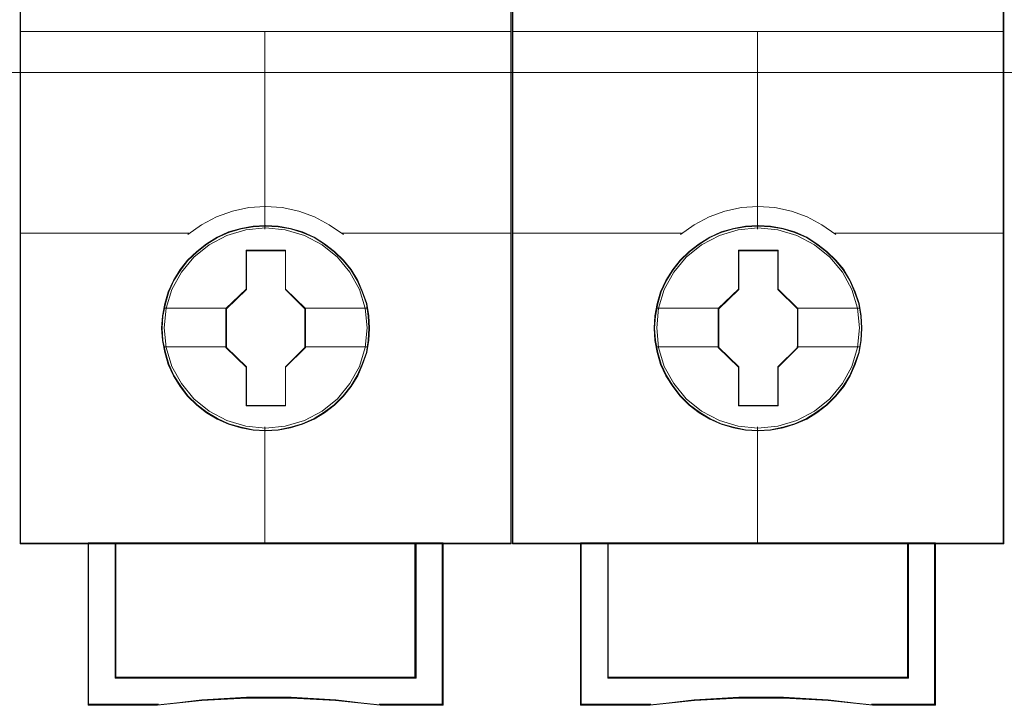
# Model space of a CAD drawing. Header units: millimetres. Extents: x 12819 to 17524, y -4386 to -1138.
# Tile 76 of 94: x 13087.94 to 13091.54, y -4203.69 to -4201.18. Entities that reach past the tile are written whole.
import ezdxf

# ---------------------------------------------------------------- set-up
doc = ezdxf.new("R2010")
doc.units = ezdxf.units.MM
doc.layers.get('0').update_dxf_attribs({"lineweight": 15})
doc.layers.add('45', color=7, linetype='Continuous', lineweight=15)
doc.layers.add('50', color=7, linetype='Continuous', lineweight=15)

# ---------------------------------------------------------------- blocks, each defined once
blk = doc.blocks.new('*U363')
at = {"layer": '50', "color": 7}
blk.add_lwpolyline([(61.985145, -137.349904), (386.014855, -137.349904), (386.014855, -183.652053), (61.985145, -183.652053), (61.985145, -137.349904)], dxfattribs=at)
blk = doc.blocks.new('*U368')
at = {"layer": '45', "color": 7}
for points in [[(277.976299, -119.225501), (260.022277, -119.225501), (260.022277, -200.870911), (277.976299, -200.870911), (277.976299, -119.225501)], [(272.793905, -192.9952), (272.771619, -192.544176), (272.699192, -192.093151), (272.543194, -191.658628), (272.36491, -191.246105), (272.130913, -190.850084), (271.846774, -190.503565), (271.518064, -190.184547), (271.150355, -189.904032), (270.777074, -189.662019), (270.342508, -189.475009), (269.913514, -189.348502), (269.456663, -189.265997), (268.999812, -189.238496), (268.542961, -189.265997), (268.097252, -189.348502), (267.645972, -189.475009), (267.233692, -189.662019), (266.843697, -189.904032), (266.481559, -190.184547), (266.147278, -190.503565), (265.879853, -190.850084), (265.634713, -191.246105), (265.439716, -191.658628), (265.317146, -192.093151), (265.228004, -192.544176), (265.200147, -192.9952), (265.228004, -193.446225), (265.317146, -193.880749), (265.439716, -194.315272), (265.634713, -194.727795), (265.879853, -195.123816), (266.147278, -195.481336), (266.481559, -195.805853), (266.843697, -196.080868), (267.233692, -196.311881), (267.645972, -196.498891), (268.097252, -196.630898), (268.542961, -196.724403), (268.999812, -196.746405), (269.456663, -196.724403), (269.913514, -196.630898), (270.342508, -196.498891), (270.777074, -196.311881), (271.150355, -196.080868), (271.518064, -195.805853), (271.846774, -195.481336), (272.130913, -195.123816), (272.36491, -194.727795), (272.543194, -194.315272), (272.699192, -193.880749), (272.771619, -193.446225), (272.793905, -192.9952)], [(272.793905, -192.9952), (272.771619, -192.544176), (272.699192, -192.093151), (272.543194, -191.658628), (272.36491, -191.246105), (272.130913, -190.850084), (271.846774, -190.503565), (271.518064, -190.184547), (271.150355, -189.904032), (270.777074, -189.662019), (270.342508, -189.475009), (269.913514, -189.348502), (269.456663, -189.265997), (268.999812, -189.238496), (268.542961, -189.265997), (268.097252, -189.348502), (267.645972, -189.475009), (267.233692, -189.662019), (266.843697, -189.904032), (266.481559, -190.184547), (266.147278, -190.503565), (265.879853, -190.850084), (265.634713, -191.246105), (265.439716, -191.658628), (265.317146, -192.093151), (265.228004, -192.544176), (265.200147, -192.9952), (265.228004, -193.446225), (265.317146, -193.880749), (265.439716, -194.315272), (265.634713, -194.727795), (265.879853, -195.123816), (266.147278, -195.481336), (266.481559, -195.805853), (266.843697, -196.080868), (267.233692, -196.311881), (267.645972, -196.498891), (268.097252, -196.630898), (268.542961, -196.724403), (268.999812, -196.746405), (269.456663, -196.724403), (269.913514, -196.630898), (270.342508, -196.498891), (270.777074, -196.311881), (271.150355, -196.080868), (271.518064, -195.805853), (271.846774, -195.481336), (272.130913, -195.123816), (272.36491, -194.727795), (272.543194, -194.315272), (272.699192, -193.880749), (272.771619, -193.446225), (272.793905, -192.9952)], [(272.775808, -192.995187), (272.753629, -192.546328), (272.681546, -192.097468), (272.526292, -191.665031), (272.348858, -191.254488), (272.115977, -190.860368), (271.833192, -190.515513), (271.506049, -190.198027), (271.140092, -189.918858), (270.76859, -189.678007), (270.336095, -189.491894), (269.909146, -189.365995), (269.454472, -189.283886), (268.999798, -189.256517), (268.545125, -189.283886), (268.101541, -189.365995), (267.652412, -189.491894), (267.242096, -189.678007), (266.85396, -189.918858), (266.493548, -190.198027), (266.16086, -190.515513), (265.89471, -190.860368), (265.650738, -191.254488), (265.45667, -191.665031), (265.334685, -192.097468), (265.245968, -192.546328), (265.218244, -192.995187), (265.245968, -193.444047), (265.334685, -193.876484), (265.45667, -194.308922), (265.650738, -194.719464), (265.89471, -195.113585), (266.16086, -195.469388), (266.493548, -195.792348), (266.85396, -196.066042), (267.242096, -196.295946), (267.652412, -196.482059), (268.101541, -196.613432), (268.545125, -196.706488), (268.999798, -196.728384), (269.454472, -196.706488), (269.909146, -196.613432), (270.336095, -196.482059), (270.76859, -196.295946), (271.140092, -196.066042), (271.506049, -195.792348), (271.833192, -195.469388), (272.115977, -195.113585), (272.348858, -194.719464), (272.526292, -194.308922), (272.681546, -193.876484), (272.753629, -193.444047), (272.775808, -192.995187)], [(268.285519, -190.141788), (269.729918, -190.141788), (269.729918, -191.568434), (270.454928, -192.273495), (270.454928, -193.700142), (269.729918, -194.41622), (269.729918, -195.83185), (268.285519, -195.83185), (268.285519, -194.41622), (267.543648, -193.700142), (267.543648, -192.273495), (268.285519, -191.568434), (268.285519, -190.141788)], [(268.285519, -190.141788), (269.729918, -190.141788), (269.729918, -190.141788), (269.729918, -191.568434), (269.729918, -191.568434), (270.454928, -192.273495), (270.454928, -192.273495), (270.454928, -193.700142), (270.454928, -193.700142), (269.729918, -194.41622), (269.729918, -194.41622), (269.729918, -195.83185), (269.729918, -195.83185), (268.285519, -195.83185), (268.285519, -195.83185), (268.285519, -194.41622), (268.285519, -194.41622), (267.543648, -193.700142), (267.543648, -193.700142), (267.543648, -192.273495), (267.543648, -192.273495), (268.285519, -191.568434), (268.285519, -191.568434), (268.285519, -190.141788), (268.285519, -190.141788)], [(268.296078, -190.159808), (269.721398, -190.159808), (269.721398, -191.577419), (270.436831, -192.278014), (270.436831, -193.695624), (269.721398, -194.407166), (269.721398, -195.813829), (268.296078, -195.813829), (268.296078, -194.407166), (267.564007, -193.695624), (267.564007, -192.278014), (268.296078, -191.577419), (268.296078, -190.159808)], [(274.492926, -200.832617), (274.492926, -205.778153), (263.507912, -205.778153), (263.507912, -200.832617), (262.512812, -200.832617), (262.512812, -206.77497), (265.053375, -206.77497), (266.671107, -206.598738), (268.299958, -206.510621), (269.928808, -206.510621), (271.557659, -206.598738), (273.180951, -206.77497), (275.488026, -206.77497), (275.488026, -200.832617), (274.492926, -200.832617)], [(268.994856, -200.832617), (263.503598, -200.832617), (263.503598, -205.78608), (274.497241, -205.78608), (274.497241, -200.832617), (268.994856, -200.832617)], [(274.497241, -205.78608), (274.497241, -200.832617), (268.994856, -200.832617), (263.503598, -200.832617), (263.503598, -205.78608), (274.497241, -205.78608)]]:
    blk.add_lwpolyline(points, close=True, dxfattribs=at)
at = {"layer": '45', "color": 139}
for points in [[(277.976299, -119.225501), (260.022277, -119.225501), (260.022277, -200.870911), (277.976299, -200.870911), (277.976299, -119.225501)], [(272.705684, -192.984069), (272.63325, -192.263525), (272.427093, -191.581484), (272.081639, -190.948945), (271.62475, -190.393412), (271.061995, -189.942384), (270.415663, -189.601364), (269.719185, -189.392351), (268.994847, -189.326347), (268.276082, -189.392351), (267.585175, -189.601364), (266.938843, -189.942384), (266.376089, -190.393412), (265.919199, -190.948945), (265.573746, -191.581484), (265.362016, -192.263525), (265.295154, -192.984069), (265.362016, -193.699112), (265.573746, -194.386653), (265.919199, -195.013691), (266.376089, -195.569225), (266.938843, -196.025753), (267.585175, -196.361273), (268.276082, -196.575786), (268.994847, -196.64729), (269.719185, -196.575786), (270.415663, -196.361273), (271.061995, -196.025753), (271.62475, -195.569225), (272.081639, -195.013691), (272.427093, -194.386653), (272.63325, -193.699112), (272.705684, -192.984069)]]:
    blk.add_lwpolyline(points, close=True, dxfattribs=at)
at = {"layer": '45', "color": 254}
blk.add_lwpolyline([(277.958202, -119.243522), (260.042636, -119.243522), (260.042636, -200.852891), (277.958202, -200.852891), (277.958202, -119.243522)], close=True, dxfattribs=at)
at = {"layer": '45', "color": 139}
for points in [[(260.022277, -182.151823), (277.976299, -182.151823)], [(268.975536, -182.151823), (268.975536, -189.371399)], [(271.841575, -189.56287), (271.328045, -189.210206), (270.792189, -188.920112), (270.21726, -188.715339), (269.608839, -188.584513), (268.994837, -188.544696), (268.391999, -188.584513), (267.783578, -188.715339), (267.208649, -188.920112), (266.661629, -189.210206), (266.159264, -189.56287)], [(260.022277, -189.522323), (266.197719, -189.522323)], [(271.800857, -189.522323), (277.976299, -189.522323)], [(268.975536, -196.602238), (268.975536, -200.870911)], [(262.512812, -200.832617), (262.512812, -206.77497)], [(263.503598, -200.832617), (263.503598, -205.78608)], [(274.456523, -205.78608), (274.456523, -200.832617)], [(275.449571, -200.832617), (275.449571, -206.77497)], [(263.503598, -205.745533), (274.497241, -205.745533)], [(273.187504, -206.77497), (271.561044, -206.573738), (269.929014, -206.473122), (268.296984, -206.473122), (266.664955, -206.573738), (265.044065, -206.77497)], [(265.084782, -206.736676), (262.512812, -206.736676)], [(275.488026, -206.736676), (273.149049, -206.736676)]]:
    blk.add_lwpolyline(points, dxfattribs=at)
at = {"layer": '45', "color": 7}
for points in [[(265.272534, -192.25923), (267.584365, -192.25923)], [(270.416473, -192.25923), (272.721518, -192.25923)], [(265.272534, -193.676114), (267.584365, -193.676114)], [(270.416473, -193.676114), (272.721518, -193.676114)]]:
    blk.add_lwpolyline(points, dxfattribs=at)
at = {"layer": '45', "color": 59}
for points in [[(274.492926, -200.832617), (274.492926, -205.778153), (263.507912, -205.778153), (263.507912, -200.832617), (262.512812, -200.832617), (262.512812, -206.77497), (265.053375, -206.77497), (266.671107, -206.598738), (268.299958, -206.510621), (269.928808, -206.510621), (271.557659, -206.598738), (273.180951, -206.77497), (275.488026, -206.77497), (275.488026, -200.832617), (274.492926, -200.832617)], [(274.477605, -200.850638), (274.477605, -205.766178), (263.523233, -205.766178), (263.523233, -200.850638), (262.530909, -200.850638), (262.530909, -206.75695), (265.064385, -206.75695), (266.677604, -206.581786), (268.301912, -206.494204), (269.926219, -206.494204), (271.550526, -206.581786), (273.169289, -206.75695), (275.469929, -206.75695), (275.469929, -200.850638), (274.477605, -200.850638)], [(268.994856, -200.832617), (263.503598, -200.832617), (263.503598, -205.78608), (274.497241, -205.78608), (274.497241, -200.832617), (268.994856, -200.832617)], [(274.497241, -205.78608), (274.497241, -200.832617), (268.994856, -200.832617), (263.503598, -200.832617), (263.503598, -205.78608), (274.497241, -205.78608)], [(268.993744, -200.850638), (263.521694, -200.850638), (263.521694, -205.765807), (274.476882, -205.765807), (274.476882, -200.850638), (268.993744, -200.850638)]]:
    blk.add_lwpolyline(points, close=True, dxfattribs=at)
at = {"layer": '45', "color": 140}
blk.add_lwpolyline([(274.476882, -205.765807), (274.476882, -200.850638), (268.993744, -200.850638), (263.521694, -200.850638), (263.521694, -205.765807), (274.476882, -205.765807)], close=True, dxfattribs=at)
blk = doc.blocks.new('*U369')
at = {"layer": '45', "color": 7}
for points in [[(295.977824, -119.225501), (278.023802, -119.225501), (278.023802, -200.870911), (295.977824, -200.870911), (295.977824, -119.225501)], [(290.795429, -192.9952), (290.773137, -192.544176), (290.700688, -192.093151), (290.544644, -191.658628), (290.366307, -191.246105), (290.132241, -190.850084), (289.848017, -190.503565), (289.519209, -190.184547), (289.15139, -189.904032), (288.777998, -189.662019), (288.343303, -189.475009), (287.914181, -189.348502), (287.457194, -189.265997), (287.000206, -189.238496), (286.543219, -189.265997), (286.097378, -189.348502), (285.645964, -189.475009), (285.233561, -189.662019), (284.84345, -189.904032), (284.481204, -190.184547), (284.146823, -190.503565), (283.879318, -190.850084), (283.634105, -191.246105), (283.43905, -191.658628), (283.316444, -192.093151), (283.227275, -192.544176), (283.19941, -192.9952), (283.227275, -193.446225), (283.316444, -193.880749), (283.43905, -194.315272), (283.634105, -194.727795), (283.879318, -195.123816), (284.146823, -195.481336), (284.481204, -195.805853), (284.84345, -196.080868), (285.233561, -196.311881), (285.645964, -196.498891), (286.097378, -196.630898), (286.543219, -196.724403), (287.000206, -196.746405), (287.457194, -196.724403), (287.914181, -196.630898), (288.343303, -196.498891), (288.777998, -196.311881), (289.15139, -196.080868), (289.519209, -195.805853), (289.848017, -195.481336), (290.132241, -195.123816), (290.366307, -194.727795), (290.544644, -194.315272), (290.700688, -193.880749), (290.773137, -193.446225), (290.795429, -192.9952)], [(290.795429, -192.9952), (290.773137, -192.544176), (290.700688, -192.093151), (290.544644, -191.658628), (290.366307, -191.246105), (290.132241, -190.850084), (289.848017, -190.503565), (289.519209, -190.184547), (289.15139, -189.904032), (288.777998, -189.662019), (288.343303, -189.475009), (287.914181, -189.348502), (287.457194, -189.265997), (287.000206, -189.238496), (286.543219, -189.265997), (286.097378, -189.348502), (285.645964, -189.475009), (285.233561, -189.662019), (284.84345, -189.904032), (284.481204, -190.184547), (284.146823, -190.503565), (283.879318, -190.850084), (283.634105, -191.246105), (283.43905, -191.658628), (283.316444, -192.093151), (283.227275, -192.544176), (283.19941, -192.9952), (283.227275, -193.446225), (283.316444, -193.880749), (283.43905, -194.315272), (283.634105, -194.727795), (283.879318, -195.123816), (284.146823, -195.481336), (284.481204, -195.805853), (284.84345, -196.080868), (285.233561, -196.311881), (285.645964, -196.498891), (286.097378, -196.630898), (286.543219, -196.724403), (287.000206, -196.746405), (287.457194, -196.724403), (287.914181, -196.630898), (288.343303, -196.498891), (288.777998, -196.311881), (289.15139, -196.080868), (289.519209, -195.805853), (289.848017, -195.481336), (290.132241, -195.123816), (290.366307, -194.727795), (290.544644, -194.315272), (290.700688, -193.880749), (290.773137, -193.446225), (290.795429, -192.9952)], [(290.775071, -192.995187), (290.752892, -192.546328), (290.680809, -192.097468), (290.525555, -191.665031), (290.348121, -191.254488), (290.115239, -190.860368), (289.832455, -190.515513), (289.505311, -190.198027), (289.139354, -189.918858), (288.767853, -189.678007), (288.335358, -189.491894), (287.908409, -189.365995), (287.453735, -189.283886), (286.999061, -189.256517), (286.544387, -189.283886), (286.100803, -189.365995), (285.651675, -189.491894), (285.241359, -189.678007), (284.853223, -189.918858), (284.492811, -190.198027), (284.160123, -190.515513), (283.893973, -190.860368), (283.650001, -191.254488), (283.455933, -191.665031), (283.333948, -192.097468), (283.245231, -192.546328), (283.217507, -192.995187), (283.245231, -193.444047), (283.333948, -193.876484), (283.455933, -194.308922), (283.650001, -194.719464), (283.893973, -195.113585), (284.160123, -195.469388), (284.492811, -195.792348), (284.853223, -196.066042), (285.241359, -196.295946), (285.651675, -196.482059), (286.100803, -196.613432), (286.544387, -196.706488), (286.999061, -196.728384), (287.453735, -196.706488), (287.908409, -196.613432), (288.335358, -196.482059), (288.767853, -196.295946), (289.139354, -196.066042), (289.505311, -195.792348), (289.832455, -195.469388), (290.115239, -195.113585), (290.348121, -194.719464), (290.525555, -194.308922), (290.680809, -193.876484), (290.752892, -193.444047), (290.775071, -192.995187)], [(286.287044, -190.141788), (287.731443, -190.141788), (287.731443, -191.568434), (288.456453, -192.273495), (288.456453, -193.700142), (287.731443, -194.41622), (287.731443, -195.83185), (286.287044, -195.83185), (286.287044, -194.41622), (285.545173, -193.700142), (285.545173, -192.273495), (286.287044, -191.568434), (286.287044, -190.141788)], [(286.287044, -190.141788), (287.731443, -190.141788), (287.731443, -190.141788), (287.731443, -191.568434), (287.731443, -191.568434), (288.456453, -192.273495), (288.456453, -192.273495), (288.456453, -193.700142), (288.456453, -193.700142), (287.731443, -194.41622), (287.731443, -194.41622), (287.731443, -195.83185), (287.731443, -195.83185), (286.287044, -195.83185), (286.287044, -195.83185), (286.287044, -194.41622), (286.287044, -194.41622), (285.545173, -193.700142), (285.545173, -193.700142), (285.545173, -192.273495), (285.545173, -192.273495), (286.287044, -191.568434), (286.287044, -191.568434), (286.287044, -190.141788), (286.287044, -190.141788)], [(286.295341, -190.159808), (287.720661, -190.159808), (287.720661, -191.577419), (288.436094, -192.278014), (288.436094, -193.695624), (287.720661, -194.407166), (287.720661, -195.813829), (286.295341, -195.813829), (286.295341, -194.407166), (285.56327, -193.695624), (285.56327, -192.278014), (286.295341, -191.577419), (286.295341, -190.159808)], [(292.492189, -200.832617), (292.492189, -205.778153), (281.507175, -205.778153), (281.507175, -200.832617), (280.512075, -200.832617), (280.512075, -206.77497), (283.052638, -206.77497), (284.67037, -206.598738), (286.299221, -206.510621), (287.928071, -206.510621), (289.556922, -206.598738), (291.180213, -206.77497), (293.487288, -206.77497), (293.487288, -200.832617), (292.492189, -200.832617)], [(286.994118, -200.832617), (281.50286, -200.832617), (281.50286, -205.78608), (292.496503, -205.78608), (292.496503, -200.832617), (286.994118, -200.832617)], [(292.496503, -205.78608), (292.496503, -200.832617), (286.994118, -200.832617), (281.50286, -200.832617), (281.50286, -205.78608), (292.496503, -205.78608)]]:
    blk.add_lwpolyline(points, close=True, dxfattribs=at)
at = {"layer": '45', "color": 139}
for points in [[(295.977824, -119.225501), (278.023802, -119.225501), (278.023802, -200.870911), (295.977824, -200.870911), (295.977824, -119.225501)], [(290.704947, -192.984069), (290.632513, -192.263525), (290.426355, -191.581484), (290.080902, -190.948945), (289.624012, -190.393412), (289.061258, -189.942384), (288.414926, -189.601364), (287.718448, -189.392351), (286.99411, -189.326347), (286.275344, -189.392351), (285.584438, -189.601364), (284.938106, -189.942384), (284.375351, -190.393412), (283.918462, -190.948945), (283.573008, -191.581484), (283.361279, -192.263525), (283.294417, -192.984069), (283.361279, -193.699112), (283.573008, -194.386653), (283.918462, -195.013691), (284.375351, -195.569225), (284.938106, -196.025753), (285.584438, -196.361273), (286.275344, -196.575786), (286.99411, -196.64729), (287.718448, -196.575786), (288.414926, -196.361273), (289.061258, -196.025753), (289.624012, -195.569225), (290.080902, -195.013691), (290.426355, -194.386653), (290.632513, -193.699112), (290.704947, -192.984069)]]:
    blk.add_lwpolyline(points, close=True, dxfattribs=at)
at = {"layer": '45', "color": 59}
for points in [[(295.957465, -119.243522), (278.041899, -119.243522), (278.041899, -200.852891), (295.957465, -200.852891), (295.957465, -119.243522)], [(292.492189, -200.832617), (292.492189, -205.778153), (281.507175, -205.778153), (281.507175, -200.832617), (280.512075, -200.832617), (280.512075, -206.77497), (283.052638, -206.77497), (284.67037, -206.598738), (286.299221, -206.510621), (287.928071, -206.510621), (289.556922, -206.598738), (291.180213, -206.77497), (293.487288, -206.77497), (293.487288, -200.832617), (292.492189, -200.832617)], [(292.476868, -200.850638), (292.476868, -205.766178), (281.522496, -205.766178), (281.522496, -200.850638), (280.530172, -200.850638), (280.530172, -206.75695), (283.063647, -206.75695), (284.676867, -206.581786), (286.301174, -206.494204), (287.925482, -206.494204), (289.549789, -206.581786), (291.168552, -206.75695), (293.469192, -206.75695), (293.469192, -200.850638), (292.476868, -200.850638)], [(286.994118, -200.832617), (281.50286, -200.832617), (281.50286, -205.78608), (292.496503, -205.78608), (292.496503, -200.832617), (286.994118, -200.832617)], [(292.496503, -205.78608), (292.496503, -200.832617), (286.994118, -200.832617), (281.50286, -200.832617), (281.50286, -205.78608), (292.496503, -205.78608)], [(286.994139, -200.850638), (281.523219, -200.850638), (281.523219, -205.765807), (292.476145, -205.765807), (292.476145, -200.850638), (286.994139, -200.850638)]]:
    blk.add_lwpolyline(points, close=True, dxfattribs=at)
at = {"layer": '45', "color": 139}
for points in [[(278.023802, -182.151823), (295.977824, -182.151823)], [(286.974799, -182.151823), (286.974799, -189.371399)], [(289.840837, -189.56287), (289.327308, -189.210206), (288.791452, -188.920112), (288.216523, -188.715339), (287.608102, -188.584513), (286.9941, -188.544696), (286.391262, -188.584513), (285.782841, -188.715339), (285.207912, -188.920112), (284.660892, -189.210206), (284.158526, -189.56287)], [(278.023802, -189.522323), (284.199244, -189.522323)], [(289.802382, -189.522323), (295.977824, -189.522323)], [(286.974799, -196.602238), (286.974799, -200.870911)], [(280.512075, -200.832617), (280.512075, -206.77497)], [(281.50286, -200.832617), (281.50286, -205.78608)], [(292.455786, -205.78608), (292.455786, -200.832617)], [(293.448833, -200.832617), (293.448833, -206.77497)], [(281.50286, -205.745533), (292.496503, -205.745533)], [(291.189029, -206.77497), (289.562569, -206.573738), (287.930539, -206.473122), (286.298509, -206.473122), (284.666479, -206.573738), (283.04559, -206.77497)], [(283.084045, -206.736676), (280.512075, -206.736676)], [(293.487288, -206.736676), (291.148312, -206.736676)]]:
    blk.add_lwpolyline(points, dxfattribs=at)
at = {"layer": '45', "color": 7}
for points in [[(283.271796, -192.25923), (285.583628, -192.25923)], [(288.415735, -192.25923), (290.723043, -192.25923)], [(283.271796, -193.676114), (285.583628, -193.676114)], [(288.415735, -193.676114), (290.723043, -193.676114)]]:
    blk.add_lwpolyline(points, dxfattribs=at)
at = {"layer": '45', "color": 140}
blk.add_lwpolyline([(292.476145, -205.765807), (292.476145, -200.850638), (286.994139, -200.850638), (281.523219, -200.850638), (281.523219, -205.765807), (292.476145, -205.765807)], close=True, dxfattribs=at)

msp = doc.modelspace()

# ---------------------------------------------------------------- block references
at = {"xscale": 0.1000000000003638, "yscale": 0.1000000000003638, "zscale": 0.1000000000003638}
for name in ['*U363', '*U368', '*U369']:
    msp.add_blockref(name, (13061.9398, -4183.0131), dxfattribs=at)

doc.saveas('drawing.dxf')
